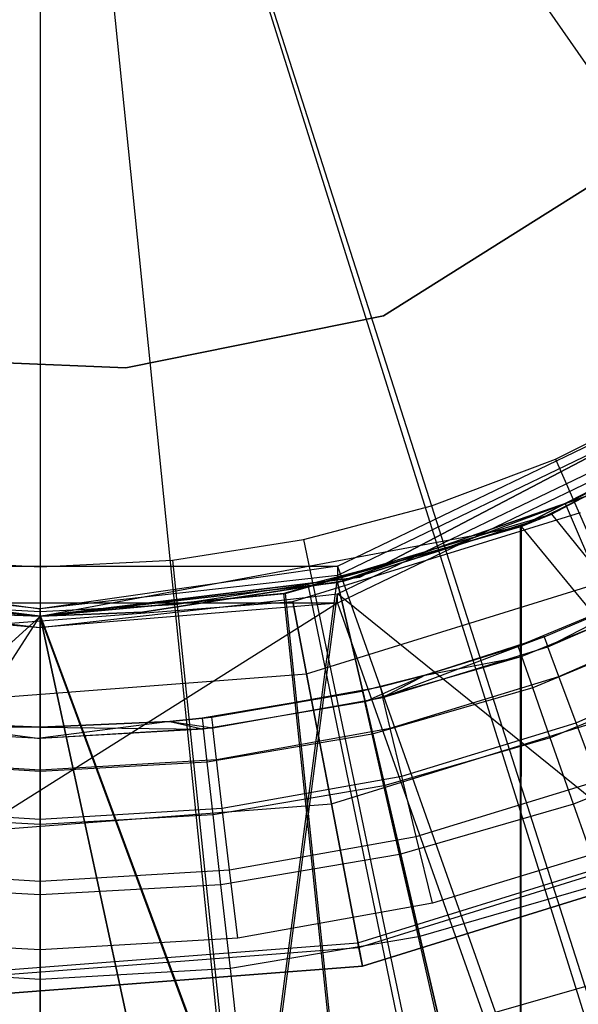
# Model space of a CAD drawing. Extents: x 0.1 to 16.1, y -7 to 7.
# Tile 58 of 108: x 8.075 to 8.201, y -0.387 to -0.166. Entities that reach past the tile are written whole.
import ezdxf

# ---------------------------------------------------------------- set-up
doc = ezdxf.new("R2010")
doc.units = 0
doc.header["$LTSCALE"] = 2.54
doc.layers.get('0').update_dxf_attribs({"color": 13, "linetype": 'CONTINUOUS'})

# ---------------------------------------------------------------- blocks, each defined once
blk = doc.blocks.new('DROPS_WOOD_C_PM_STL')
at = {"color": 0}
for p, q in [((8.11025, -0.29752, 2.19005), (8.08, 0, 2.18815)), ((8.08, 0, 2.18815), (8.25084, -0.24545, 2.19005)), ((8.08, 0, 2.18815), (8.16953, -0.28534, 2.19005)), ((8.08, 0, 2.18815), (8.25084, -0.24545, 2.19005)), ((8.11025, -0.29752, 2.19005), (8.08, 0, 2.18815)), ((8.08, 0, 2.18815), (8.16953, -0.28534, 2.19005)), ((8.08, 0, 2.28825), (8.08, -0.28896, 2.28963)), ((8.08, 0, 2.28825), (8.16788, -0.27527, 2.28963)), ((8.08, 0, 2.28825), (8.16788, -0.27527, 2.28963)), ((8.08, 0, 2.28825), (8.08, -0.28896, 2.28963)), ((8.15709, -0.23255, 215.55796), (8.25634, -0.17009, 215.55796)), ((8.25634, -0.17009, 14.55795), (8.15709, -0.23255, 14.55795)), ((8.15709, -0.23255, 215.55796), (8.25634, -0.17009, 215.55796)), ((8.25634, -0.17009, 14.55795), (8.15709, -0.23255, 14.55795)), ((8.27894, -0.22455, 29.35812), (8.15179, -0.29128, 29.35812)), ((8.15179, -0.29128, 28.35812), (8.27894, -0.22455, 28.35812)), ((8.15179, -0.29128, 28.35812), (8.27894, -0.22455, 28.35812)), ((8.27894, -0.22455, 29.35812), (8.15179, -0.29128, 29.35812)), ((8.14676, -0.28884, 29.36665), (8.26705, -0.23091, 29.36859)), ((8.14676, -0.28884, 29.36665), (8.26705, -0.23091, 29.36859)), ((8.0992, -0.24425, 215.55796), (8.15709, -0.23255, 215.55796)), ((8.15709, -0.23255, 14.55795), (8.0992, -0.24425, 14.55795)), ((8.15709, -0.23255, 14.55795), (8.0992, -0.24425, 14.55795)), ((8.0992, -0.24425, 215.55796), (8.15709, -0.23255, 215.55796)), ((8.26705, -0.23298, 33.37078), (8.14676, -0.2909, 33.36693)), ((8.26705, -0.23298, 33.37078), (8.14676, -0.2909, 33.36693)), ((8.15709, -0.23255, 215.55796), (8.15709, -0.23255, 14.55795)), ((8.15709, -0.23255, 215.55796), (8.15709, -0.23255, 14.55795)), ((8.14676, -0.29503, 41.36581), (8.26705, -0.2371, 41.36202)), ((8.14676, -0.29503, 41.36581), (8.26705, -0.2371, 41.36202)), ((8.26705, -0.23916, 45.36421), (8.14676, -0.29709, 45.36609)), ((8.26705, -0.23916, 45.36421), (8.14676, -0.29709, 45.36609)), ((8.04019, -0.24174, 215.55796), (8.0992, -0.24425, 215.55796)), ((8.0992, -0.24425, 14.55795), (8.04019, -0.24174, 14.55795)), ((8.04019, -0.24174, 215.55796), (8.0992, -0.24425, 215.55796)), ((8.0992, -0.24425, 14.55795), (8.04019, -0.24174, 14.55795)), ((8.0992, -0.24425, 215.55796), (8.0992, -0.24425, 14.55795)), ((8.0992, -0.24425, 215.55796), (8.0992, -0.24425, 14.55795)), ((8.24676, -0.24938, 40.87293), (8.18778, -0.27997, 40.87525)), ((8.24676, -0.24938, 40.87293), (8.18778, -0.27997, 40.87525)), ((8.18778, -0.27997, 40.87525), (8.24675, -0.24939, 33.88088)), ((8.18778, -0.27997, 40.87525), (8.24675, -0.24939, 33.88088)), ((8.1948, -0.27716, 33.87879), (8.24675, -0.24939, 33.88088)), ((8.1948, -0.27716, 33.87879), (8.24675, -0.24939, 33.88088)), ((8.19572, -0.26478, 2.28963), (8.22233, -0.25148, 2.28963)), ((8.19572, -0.26478, 2.28963), (8.22233, -0.25148, 2.28963)), ((8.23331, -0.25787, 41.34971), (8.19214, -0.27825, 41.34971)), ((8.19214, -0.27825, 40.84971), (8.23331, -0.25787, 40.84971)), ((8.19214, -0.27825, 40.84971), (8.23331, -0.25787, 40.84971)), ((8.23331, -0.25787, 41.34971), (8.19214, -0.27825, 41.34971)), ((8.23331, -0.25787, 33.88877), (8.19214, -0.27825, 33.88877)), ((8.19214, -0.27825, 33.38877), (8.23331, -0.25787, 33.38877)), ((8.19214, -0.27825, 33.38877), (8.23331, -0.25787, 33.38877)), ((8.23331, -0.25787, 33.88877), (8.19214, -0.27825, 33.88877)), ((8.22513, -0.26148, 2.19005), (8.19793, -0.27482, 2.19005)), ((8.22513, -0.26148, 2.19005), (8.19793, -0.27482, 2.19005)), ((8.16788, -0.27527, 2.28963), (8.19572, -0.26478, 2.28963)), ((8.16788, -0.27527, 2.28963), (8.19572, -0.26478, 2.28963)), ((8.19572, -0.26478, 2.28963), (8.31076, -0.52801, 2.32083)), ((8.19572, -0.26478, 2.28963), (8.31076, -0.52801, 2.32083)), ((8.14676, -0.29248, 16.34249), (8.20883, -0.27093, 16.3435)), ((8.14676, -0.29248, 16.34249), (8.20883, -0.27093, 16.3435)), ((8.20876, -0.27096, 28.34073), (8.14676, -0.29248, 28.34174)), ((8.20876, -0.27096, 28.34073), (8.14676, -0.29248, 28.34174)), ((8.13911, -0.28285, 2.28963), (8.16788, -0.27527, 2.28963)), ((8.13911, -0.28285, 2.28963), (8.16788, -0.27527, 2.28963)), ((8.16788, -0.27527, 2.28963), (8.25524, -0.54894, 2.32083)), ((8.16788, -0.27527, 2.28963), (8.25524, -0.54894, 2.32083)), ((8.19793, -0.27482, 2.19005), (8.16953, -0.28534, 2.19005)), ((8.19793, -0.27482, 2.19005), (8.16953, -0.28534, 2.19005)), ((8.31516, -0.54799, 2.22278), (8.19793, -0.27482, 2.19005)), ((8.31516, -0.54799, 2.22278), (8.19793, -0.27482, 2.19005)), ((8.13469, -0.29497, 40.87648), (8.1948, -0.27716, 33.87879)), ((8.13469, -0.29497, 40.87648), (8.1948, -0.27716, 33.87879)), ((8.13671, -0.29677, 213.36956), (8.20132, -0.27672, 213.36956)), ((8.13671, -0.29677, 213.40759), (8.20132, -0.27672, 213.40759)), ((8.13671, -0.29677, 213.36956), (8.20132, -0.27672, 213.36956)), ((8.13671, -0.29677, 213.40759), (8.20132, -0.27672, 213.40759)), ((8.19214, -0.27825, 41.34971), (8.14836, -0.29211, 41.34971)), ((8.14836, -0.29211, 40.84971), (8.19214, -0.27825, 40.84971)), ((8.14836, -0.29211, 40.84971), (8.19214, -0.27825, 40.84971)), ((8.19214, -0.27825, 41.34971), (8.14836, -0.29211, 41.34971)), ((8.19214, -0.27825, 33.88877), (8.14836, -0.29211, 33.88877)), ((8.14836, -0.29211, 33.38877), (8.19214, -0.27825, 33.38877)), ((8.14836, -0.29211, 33.38877), (8.19214, -0.27825, 33.38877)), ((8.19214, -0.27825, 33.88877), (8.14836, -0.29211, 33.88877)), ((8.18778, -0.27997, 40.87525), (8.1948, -0.27716, 33.87879)), ((8.18778, -0.27997, 40.87525), (8.1948, -0.27716, 33.87879)), ((8.18797, -0.2799, 33.87857), (8.1948, -0.27716, 33.87879)), ((8.18797, -0.2799, 33.87857), (8.1948, -0.27716, 33.87879)), ((8.19214, -0.27825, 40.84971), (8.19214, -0.27825, 41.34971)), ((8.19214, -0.27825, 40.84971), (8.19214, -0.27825, 41.34971)), ((8.19214, -0.27825, 33.38877), (8.19214, -0.27825, 33.88877)), ((8.19214, -0.27825, 33.38877), (8.19214, -0.27825, 33.88877)), ((8.1948, -0.27716, 33.87879), (8.61687, -0.8, 33.91833)), ((8.1948, -0.27716, 33.87879), (8.61687, -0.8, 33.91833)), ((8.08, -0.3, 40.87691), (8.18797, -0.2799, 33.87857)), ((8.08, -0.3, 40.87691), (8.18797, -0.2799, 33.87857)), ((8.13469, -0.29497, 40.87648), (8.18797, -0.2799, 33.87857)), ((8.13469, -0.29497, 40.87648), (8.18797, -0.2799, 33.87857)), ((8.18778, -0.27997, 40.87525), (8.13469, -0.29497, 40.87648)), ((8.18778, -0.27997, 40.87525), (8.13469, -0.29497, 40.87648)), ((8.13499, -0.29492, 33.87734), (8.18797, -0.2799, 33.87857)), ((8.13499, -0.29492, 33.87734), (8.18797, -0.2799, 33.87857)), ((8.18797, -0.2799, 33.87857), (8.18778, -0.8, 33.87857)), ((8.18797, -0.2799, 33.87857), (8.18778, -0.8, 33.87857)), ((8.18778, -0.27997, 40.87525), (8.18778, -0.8, 40.87525)), ((8.18778, -0.27997, 40.87525), (8.18778, -0.8, 40.87525)), ((8.18797, -0.2799, 33.87857), (8.61687, -0.8, 33.91833)), ((8.18797, -0.2799, 33.87857), (8.61687, -0.8, 33.91833)), ((8.10971, -0.28743, 2.28963), (8.13911, -0.28285, 2.28963)), ((8.10971, -0.28743, 2.28963), (8.13911, -0.28285, 2.28963)), ((8.13911, -0.28285, 2.28963), (8.19787, -0.56405, 2.32083)), ((8.13911, -0.28285, 2.28963), (8.19787, -0.56405, 2.32083)), ((8.05029, -0.28743, 2.28963), (8.08, -0.28896, 2.28963)), ((8.05029, -0.28743, 2.28963), (8.08, -0.28896, 2.28963)), ((8.08, -0.28896, 2.28963), (8.10971, -0.28743, 2.28963)), ((8.08, -0.28896, 2.28963), (8.10971, -0.28743, 2.28963)), ((8.10971, -0.28743, 2.28963), (8.13925, -0.57318, 2.32083)), ((8.10971, -0.28743, 2.28963), (8.13925, -0.57318, 2.32083)), ((8.16953, -0.28534, 2.19005), (8.1402, -0.29293, 2.19005)), ((8.16953, -0.28534, 2.19005), (8.1402, -0.29293, 2.19005)), ((8.25852, -0.56897, 2.22278), (8.16953, -0.28534, 2.19005)), ((8.25852, -0.56897, 2.22278), (8.16953, -0.28534, 2.19005)), ((8.01324, -0.28884, 29.36665), (8.14676, -0.28884, 29.36665)), ((8.01324, -0.28884, 29.36665), (8.14676, -0.28884, 29.36665)), ((8.01324, -0.28884, 29.36665), (8.08, -0.29842, 33.36637)), ((8.01324, -0.28884, 29.36665), (8.08, -0.29842, 33.36637)), ((8.14676, -0.28884, 29.36665), (8.08, -0.29842, 33.36637)), ((8.14676, -0.28884, 29.36665), (8.08, -0.29842, 33.36637)), ((8.08, -0.28896, 2.28963), (8.08, -0.57624, 2.32083)), ((8.08, -0.28896, 2.28963), (8.08, -0.57624, 2.32083)), ((8.14676, -0.28884, 29.36665), (8.32636, -0.79636, 29.3699)), ((8.14676, -0.28884, 29.36665), (8.32636, -0.79636, 29.3699)), ((8.14676, -0.28884, 29.36665), (8.14676, -0.2909, 33.36693)), ((8.14676, -0.28884, 29.36665), (8.14676, -0.2909, 33.36693)), ((8.08, -0.3, 29.35812), (8.0082, -0.29128, 29.35812)), ((8.0082, -0.29128, 28.35812), (8.08, -0.3, 28.35812)), ((8.0082, -0.29128, 28.35812), (8.08, -0.3, 28.35812)), ((8.08, -0.3, 29.35812), (8.0082, -0.29128, 29.35812)), ((8.08, -0.29842, 33.36637), (8.01324, -0.2909, 33.36693)), ((8.08, -0.29842, 33.36637), (8.01324, -0.2909, 33.36693)), ((8.14676, -0.2909, 33.36693), (8.08, -0.79842, 33.36611)), ((8.14676, -0.2909, 33.36693), (8.08, -0.79842, 33.36611)), ((8.14676, -0.2909, 33.36693), (8.08, -0.29842, 33.36637)), ((8.14676, -0.2909, 33.36693), (8.08, -0.29842, 33.36637)), ((8.15179, -0.29128, 29.35812), (8.08, -0.3, 29.35812)), ((8.08, -0.3, 28.35812), (8.15179, -0.29128, 28.35812)), ((8.08, -0.3, 28.35812), (8.15179, -0.29128, 28.35812)), ((8.15179, -0.29128, 29.35812), (8.08, -0.3, 29.35812)), ((8.1398, -0.31299, 213.33528), (8.20795, -0.29184, 213.33528)), ((8.1398, -0.31299, 213.33528), (8.20795, -0.29184, 213.33528)), ((8.1398, -0.31299, 213.44189), (8.20795, -0.29184, 213.44189)), ((8.1398, -0.31299, 213.44189), (8.20795, -0.29184, 213.44189)), ((8.15179, -0.29128, 28.35812), (8.15179, -0.29128, 29.35812)), ((8.15179, -0.29128, 28.35812), (8.15179, -0.29128, 29.35812)), ((8.19402, -0.30696, 16.30518), (8.22952, -0.29132, 16.30518)), ((8.19402, -0.30696, 16.30518), (8.22952, -0.29132, 16.30518)), ((8.01324, -0.29248, 16.34249), (8.0799, -0.3, 16.34211)), ((8.0801, -0.3, 28.34211), (8.01324, -0.29248, 28.34174)), ((8.0801, -0.3, 28.34211), (8.01324, -0.29248, 28.34174)), ((8.01324, -0.29248, 16.34249), (8.0799, -0.3, 16.34211)), ((8.0799, -0.3, 16.34211), (8.14676, -0.29248, 16.34249)), ((8.0799, -0.3, 16.34211), (8.14676, -0.29248, 16.34249)), ((8.14676, -0.29248, 28.34174), (8.0801, -0.3, 28.34211)), ((8.14676, -0.29248, 28.34174), (8.0801, -0.3, 28.34211)), ((8.14836, -0.29211, 41.34971), (8.10296, -0.29912, 41.34971)), ((8.10296, -0.29912, 40.84971), (8.14836, -0.29211, 40.84971)), ((8.10296, -0.29912, 40.84971), (8.14836, -0.29211, 40.84971)), ((8.14836, -0.29211, 41.34971), (8.10296, -0.29912, 41.34971)), ((8.14836, -0.29211, 33.88877), (8.10296, -0.29912, 33.88877)), ((8.10296, -0.29912, 33.38877), (8.14836, -0.29211, 33.38877)), ((8.10296, -0.29912, 33.38877), (8.14836, -0.29211, 33.38877)), ((8.14836, -0.29211, 33.88877), (8.10296, -0.29912, 33.88877)), ((8.1402, -0.29293, 2.19005), (8.11025, -0.29752, 2.19005)), ((8.1402, -0.29293, 2.19005), (8.11025, -0.29752, 2.19005)), ((8.20004, -0.58411, 2.22278), (8.1402, -0.29293, 2.19005)), ((8.20004, -0.58411, 2.22278), (8.1402, -0.29293, 2.19005)), ((8.26477, -0.8, 16.34496), (8.14676, -0.29248, 16.34249)), ((8.26477, -0.8, 16.34496), (8.14676, -0.29248, 16.34249)), ((8.14676, -0.29248, 28.34174), (8.26477, -0.8, 28.33927)), ((8.14676, -0.29248, 28.34174), (8.26477, -0.8, 28.33927)), ((8.14676, -0.29248, 28.34174), (8.14676, -0.29248, 16.34249)), ((8.14676, -0.29248, 28.34174), (8.14676, -0.29248, 16.34249)), ((8.14836, -0.29211, 40.84971), (8.14836, -0.29211, 41.34971)), ((8.14836, -0.29211, 40.84971), (8.14836, -0.29211, 41.34971)), ((8.14836, -0.29211, 33.38877), (8.14836, -0.29211, 33.88877)), ((8.14836, -0.29211, 33.38877), (8.14836, -0.29211, 33.88877)), ((8.22101, -0.29281, 15.03972), (8.18734, -0.30676, 15.03972)), ((8.22101, -0.29281, 15.03972), (8.18734, -0.30676, 15.03972)), ((8.19317, -0.30466, 16.28972), (8.22101, -0.29281, 15.03972)), ((8.19317, -0.30466, 16.28972), (8.22101, -0.29281, 15.03972)), ((8.19317, -0.30466, 16.28972), (8.22101, -0.29281, 16.28972)), ((8.19317, -0.30466, 16.28972), (8.22101, -0.29281, 16.28972)), ((8.22101, -0.29281, 16.28972), (8.19402, -0.30696, 16.30518)), ((8.22101, -0.29281, 16.28972), (8.19402, -0.30696, 16.30518)), ((8.01324, -0.29503, 41.36581), (8.08, -0.30255, 41.36636)), ((8.01324, -0.29503, 41.36581), (8.08, -0.30255, 41.36636)), ((8.08, -0.3, 40.87691), (8.0213, -0.2942, 40.87642)), ((8.08, -0.3, 40.87691), (8.0213, -0.2942, 40.87642)), ((8.02156, -0.29425, 33.8774), (8.08, -0.3, 33.87691)), ((8.02156, -0.29425, 33.8774), (8.08, -0.3, 33.87691)), ((8.08, -0.3, 33.87691), (8.13499, -0.29492, 33.87734)), ((8.08, -0.3, 40.87691), (8.13499, -0.29492, 33.87734)), ((8.08, -0.3, 33.87691), (8.13499, -0.29492, 33.87734)), ((8.08, -0.3, 40.87691), (8.13499, -0.29492, 33.87734)), ((8.13469, -0.29497, 40.87648), (8.08, -0.3, 40.87691)), ((8.13469, -0.29497, 40.87648), (8.08, -0.3, 40.87691)), ((8.08, -0.80255, 41.36611), (8.14676, -0.29503, 41.36581)), ((8.08, -0.80255, 41.36611), (8.14676, -0.29503, 41.36581)), ((8.08, -0.30255, 41.36636), (8.14676, -0.29503, 41.36581)), ((8.08, -0.30255, 41.36636), (8.14676, -0.29503, 41.36581)), ((8.18778, -0.8, 40.87525), (8.13469, -0.29497, 40.87648)), ((8.18778, -0.8, 40.87525), (8.13469, -0.29497, 40.87648)), ((8.13499, -0.29492, 33.87734), (8.18778, -0.8, 33.87857)), ((8.13499, -0.29492, 33.87734), (8.18778, -0.8, 33.87857)), ((8.77459, -0.80252, 41.30534), (8.14676, -0.29503, 41.36581)), ((8.77459, -0.80252, 41.30534), (8.14676, -0.29503, 41.36581)), ((8.14676, -0.29709, 45.36609), (8.14676, -0.29503, 41.36581)), ((8.14676, -0.29709, 45.36609), (8.14676, -0.29503, 41.36581)), ((8.2221, -0.29507, 15.01747), (8.18817, -0.30913, 15.01747)), ((8.2221, -0.29507, 15.01747), (8.18817, -0.30913, 15.01747)), ((8.14676, -0.29709, 45.36609), (7.34185, -0.80459, 45.33198)), ((8.14676, -0.29709, 45.36609), (7.34185, -0.80459, 45.33198)), ((8.14676, -0.29709, 45.36609), (8.01324, -0.29709, 45.36609)), ((8.01324, -0.29709, 45.36609), (8.08, -0.30255, 41.36636)), ((8.01324, -0.29709, 45.36609), (8.08, -0.30255, 41.36636)), ((8.14676, -0.29709, 45.36609), (8.01324, -0.29709, 45.36609)), ((8.08, -0.29906, 2.19005), (8.04974, -0.29752, 2.19005)), ((8.08, -0.29906, 2.19005), (8.04974, -0.29752, 2.19005)), ((8.06924, -0.30195, 213.36956), (8.13671, -0.29677, 213.36956)), ((8.06924, -0.30195, 213.40759), (8.13671, -0.29677, 213.40759)), ((8.06924, -0.30195, 213.36956), (8.13671, -0.29677, 213.36956)), ((8.06924, -0.30195, 213.40759), (8.13671, -0.29677, 213.40759)), ((8.14676, -0.29709, 45.36609), (8.08, -0.30255, 41.36636)), ((8.14676, -0.29709, 45.36609), (8.08, -0.30255, 41.36636)), ((8.11025, -0.29752, 2.19005), (8.08, -0.29906, 2.19005)), ((8.11025, -0.29752, 2.19005), (8.08, -0.29906, 2.19005)), ((8.08, -0.79842, 33.36611), (8.08, -0.29842, 33.36637)), ((8.08, -0.79842, 33.36611), (8.08, -0.29842, 33.36637)), ((8.14033, -0.59326, 2.22278), (8.11025, -0.29752, 2.19005)), ((8.14033, -0.59326, 2.22278), (8.11025, -0.29752, 2.19005)), ((8.13671, -0.29677, 213.36956), (8.1398, -0.31299, 213.33528)), ((8.13671, -0.29677, 213.36956), (8.1398, -0.31299, 213.33528)), ((8.13671, -0.29677, 213.40759), (8.13671, -0.29677, 213.36956)), ((8.13671, -0.29677, 213.40759), (8.13671, -0.29677, 213.36956)), ((8.1398, -0.31299, 213.44189), (8.13671, -0.29677, 213.40759)), ((8.1398, -0.31299, 213.44189), (8.13671, -0.29677, 213.40759)), ((8.14676, -0.29709, 45.36609), (8.32636, -0.80461, 45.36231)), ((8.14676, -0.29709, 45.36609), (8.32636, -0.80461, 45.36231)), ((8.19649, -0.31361, 16.31911), (8.23276, -0.29763, 16.31911)), ((8.19649, -0.31361, 16.31911), (8.23276, -0.29763, 16.31911)), ((8.0801, -0.3, 28.34211), (7.52639, -0.8, 28.31652)), ((8.0801, -0.3, 28.34211), (7.52639, -0.8, 28.31652)), ((7.75706, -0.8, 40.86198), (8.08, -0.3, 40.87691)), ((7.75706, -0.8, 40.86198), (8.08, -0.3, 40.87691)), ((8.08, -0.3, 41.34971), (8.05704, -0.29912, 41.34971)), ((8.05704, -0.29912, 40.84971), (8.08, -0.3, 40.84971)), ((8.05704, -0.29912, 40.84971), (8.08, -0.3, 40.84971)), ((8.08, -0.3, 41.34971), (8.05704, -0.29912, 41.34971)), ((8.08, -0.3, 33.88877), (8.05704, -0.29912, 33.88877)), ((8.05704, -0.29912, 33.38877), (8.08, -0.3, 33.38877)), ((8.05704, -0.29912, 33.38877), (8.08, -0.3, 33.38877)), ((8.08, -0.3, 33.88877), (8.05704, -0.29912, 33.88877)), ((8.0799, -0.3, 16.34211), (8.26477, -0.8, 16.34496)), ((8.0799, -0.3, 16.34211), (8.26477, -0.8, 16.34496)), ((8.0801, -0.3, 28.34211), (8.0799, -0.3, 16.34211)), ((8.0801, -0.3, 28.34211), (8.0799, -0.3, 16.34211)), ((8.08, -0.59632, 2.22278), (8.08, -0.29906, 2.19005)), ((8.08, -0.59632, 2.22278), (8.08, -0.29906, 2.19005)), ((8.10296, -0.29912, 41.34971), (8.08, -0.3, 41.34971)), ((8.08, -0.3, 40.84971), (8.10296, -0.29912, 40.84971)), ((8.08, -0.3, 40.84971), (8.10296, -0.29912, 40.84971)), ((8.10296, -0.29912, 41.34971), (8.08, -0.3, 41.34971)), ((8.10296, -0.29912, 33.88877), (8.08, -0.3, 33.88877)), ((8.08, -0.3, 33.38877), (8.10296, -0.29912, 33.38877)), ((8.08, -0.3, 33.38877), (8.10296, -0.29912, 33.38877)), ((8.10296, -0.29912, 33.88877), (8.08, -0.3, 33.88877)), ((8.08, -0.3, 28.35812), (8.08, -0.3, 29.35812)), ((8.08, -0.3, 28.35812), (8.08, -0.3, 29.35812)), ((8.08, -0.3, 40.84971), (8.08, -0.3, 41.34971)), ((8.08, -0.3, 40.84971), (8.08, -0.3, 41.34971)), ((8.08, -0.3, 33.87691), (8.18778, -0.8, 33.87857)), ((8.08, -0.3, 33.87691), (8.18778, -0.8, 33.87857)), ((8.18778, -0.8, 40.87525), (8.08, -0.3, 40.87691)), ((8.18778, -0.8, 40.87525), (8.08, -0.3, 40.87691)), ((8.08, -0.3, 40.87691), (8.08, -0.3, 33.87691)), ((8.08, -0.3, 40.87691), (8.08, -0.3, 33.87691)), ((8.08, -0.3, 33.38877), (8.08, -0.3, 33.88877)), ((8.08, -0.3, 33.38877), (8.08, -0.3, 33.88877)), ((8.0801, -0.3, 28.34211), (8.26477, -0.8, 28.33927)), ((8.0801, -0.3, 28.34211), (8.26477, -0.8, 28.33927)), ((8.10296, -0.29912, 40.84971), (8.10296, -0.29912, 41.34971)), ((8.10296, -0.29912, 40.84971), (8.10296, -0.29912, 41.34971)), ((8.10296, -0.29912, 33.38877), (8.10296, -0.29912, 33.88877)), ((8.10296, -0.29912, 33.38877), (8.10296, -0.29912, 33.88877)), ((8.08, -0.80255, 41.36611), (8.08, -0.30255, 41.36636)), ((8.08, -0.80255, 41.36611), (8.08, -0.30255, 41.36636)), ((8.22531, -0.30174, 14.99634), (8.19061, -0.31611, 14.99634)), ((8.22531, -0.30174, 14.99634), (8.19061, -0.31611, 14.99634)), ((8.19317, -0.30466, 16.28972), (8.15691, -0.31829, 16.30518)), ((8.19317, -0.30466, 16.28972), (8.15691, -0.31829, 16.30518)), ((8.16646, -0.31329, 16.28972), (8.19317, -0.30466, 16.28972)), ((8.16646, -0.31329, 16.28972), (8.19317, -0.30466, 16.28972)), ((8.19317, -0.30466, 16.28972), (8.18734, -0.30676, 15.03972)), ((8.19317, -0.30466, 16.28972), (8.18734, -0.30676, 15.03972)), ((8.19317, -0.30466, 16.28972), (8.19402, -0.30696, 16.30518)), ((8.19317, -0.30466, 16.28972), (8.19402, -0.30696, 16.30518)), ((8.15691, -0.31829, 16.30518), (8.19402, -0.30696, 16.30518)), ((8.15691, -0.31829, 16.30518), (8.19402, -0.30696, 16.30518)), ((8.16646, -0.31329, 16.28972), (8.18734, -0.30676, 15.03972)), ((8.18734, -0.30676, 15.03972), (8.16646, -0.31329, 15.03972)), ((8.16646, -0.31329, 16.28972), (8.18734, -0.30676, 15.03972)), ((8.18734, -0.30676, 15.03972), (8.16646, -0.31329, 15.03972)), ((8.18817, -0.30913, 15.01747), (8.18734, -0.30676, 15.03972)), ((8.18817, -0.30913, 15.01747), (8.18734, -0.30676, 15.03972)), ((8.19649, -0.31361, 16.31911), (8.19402, -0.30696, 16.30518)), ((8.19649, -0.31361, 16.31911), (8.19402, -0.30696, 16.30518)), ((8.18817, -0.30913, 15.01747), (8.15288, -0.3193, 15.01747)), ((8.18817, -0.30913, 15.01747), (8.15288, -0.3193, 15.01747)), ((8.16646, -0.31329, 15.03972), (8.18817, -0.30913, 15.01747)), ((8.16646, -0.31329, 15.03972), (8.18817, -0.30913, 15.01747)), ((8.19061, -0.31611, 14.99634), (8.18817, -0.30913, 15.01747)), ((8.19061, -0.31611, 14.99634), (8.18817, -0.30913, 15.01747)), ((8.20034, -0.32398, 16.33018), (8.23782, -0.30748, 16.33018)), ((8.20034, -0.32398, 16.33018), (8.23782, -0.30748, 16.33018)), ((8.06866, -0.31845, 213.33528), (8.1398, -0.31299, 213.33528)), ((8.06866, -0.31845, 213.33528), (8.1398, -0.31299, 213.33528)), ((8.06866, -0.31845, 213.44189), (8.1398, -0.31299, 213.44189)), ((8.06866, -0.31845, 213.44189), (8.1398, -0.31299, 213.44189)), ((8.1398, -0.31299, 213.33528), (8.14539, -0.34221, 213.31155)), ((8.1398, -0.31299, 213.33528), (8.14539, -0.34221, 213.31155)), ((8.14539, -0.34221, 213.4656), (8.1398, -0.31299, 213.44189)), ((8.14539, -0.34221, 213.4656), (8.1398, -0.31299, 213.44189)), ((8.16646, -0.31329, 15.03972), (8.15232, -0.31685, 15.03972)), ((8.16646, -0.31329, 15.03972), (8.15232, -0.31685, 15.03972)), ((8.16646, -0.31329, 15.03972), (8.15288, -0.3193, 15.01747)), ((8.16646, -0.31329, 15.03972), (8.15288, -0.3193, 15.01747)), ((8.15634, -0.31591, 16.28972), (8.16646, -0.31329, 15.03972)), ((8.15634, -0.31591, 16.28972), (8.16646, -0.31329, 15.03972)), ((8.15634, -0.31591, 16.28972), (8.16646, -0.31329, 16.28972)), ((8.15634, -0.31591, 16.28972), (8.16646, -0.31329, 16.28972)), ((8.16646, -0.31329, 16.28972), (8.15691, -0.31829, 16.30518)), ((8.16646, -0.31329, 16.28972), (8.15691, -0.31829, 16.30518)), ((8.15858, -0.32519, 16.31911), (8.19649, -0.31361, 16.31911)), ((8.15858, -0.32519, 16.31911), (8.19649, -0.31361, 16.31911)), ((8.16646, -0.31329, 16.28972), (8.16646, -0.31329, 15.03972)), ((8.16646, -0.31329, 16.28972), (8.16646, -0.31329, 15.03972)), ((8.23048, -0.31247, 14.97738), (8.19455, -0.32735, 14.97738)), ((8.23048, -0.31247, 14.97738), (8.19455, -0.32735, 14.97738)), ((8.20034, -0.32398, 16.33018), (8.19649, -0.31361, 16.31911)), ((8.20034, -0.32398, 16.33018), (8.19649, -0.31361, 16.31911)), ((8.11844, -0.32272, 16.28972), (8.15634, -0.31591, 16.28972)), ((8.11844, -0.32272, 16.28972), (8.15634, -0.31591, 16.28972)), ((8.15634, -0.31591, 16.28972), (8.15232, -0.31685, 15.03972)), ((8.15634, -0.31591, 16.28972), (8.15232, -0.31685, 15.03972)), ((8.19061, -0.31611, 14.99634), (8.15452, -0.32651, 14.99634)), ((8.19061, -0.31611, 14.99634), (8.15452, -0.32651, 14.99634)), ((8.15634, -0.31591, 16.28972), (8.15691, -0.31829, 16.30518)), ((8.15634, -0.31591, 16.28972), (8.15691, -0.31829, 16.30518)), ((8.19455, -0.32735, 14.97738), (8.19061, -0.31611, 14.99634)), ((8.19455, -0.32735, 14.97738), (8.19061, -0.31611, 14.99634)), ((8.15232, -0.31685, 15.03972), (8.11639, -0.32296, 15.03972)), ((8.15232, -0.31685, 15.03972), (8.11639, -0.32296, 15.03972)), ((8.11844, -0.32272, 16.28972), (8.15232, -0.31685, 15.03972)), ((8.11844, -0.32272, 16.28972), (8.15232, -0.31685, 15.03972)), ((8.11873, -0.32515, 16.30518), (8.15691, -0.31829, 16.30518)), ((8.11873, -0.32515, 16.30518), (8.15691, -0.31829, 16.30518)), ((8.15232, -0.31685, 15.03972), (8.15288, -0.3193, 15.01747)), ((8.15232, -0.31685, 15.03972), (8.15288, -0.3193, 15.01747)), ((8.15858, -0.32519, 16.31911), (8.15691, -0.31829, 16.30518)), ((8.15858, -0.32519, 16.31911), (8.15691, -0.31829, 16.30518)), ((8.15288, -0.3193, 15.01747), (8.11667, -0.32545, 15.01747)), ((8.15288, -0.3193, 15.01747), (8.11667, -0.32545, 15.01747)), ((8.14539, -0.34221, 213.31155), (8.2199, -0.31908, 213.31155)), ((8.14539, -0.34221, 213.31155), (8.2199, -0.31908, 213.31155)), ((8.14539, -0.34221, 213.4656), (8.2199, -0.31908, 213.4656)), ((8.14539, -0.34221, 213.4656), (8.2199, -0.31908, 213.4656)), ((8.15452, -0.32651, 14.99634), (8.15288, -0.3193, 15.01747)), ((8.15452, -0.32651, 14.99634), (8.15288, -0.3193, 15.01747)), ((8.10913, -0.32369, 16.28972), (8.11844, -0.32272, 16.28972)), ((8.10913, -0.32369, 16.28972), (8.11844, -0.32272, 16.28972)), ((8.11844, -0.32272, 16.28972), (8.11639, -0.32296, 15.03972)), ((8.11844, -0.32272, 16.28972), (8.11639, -0.32296, 15.03972)), ((8.11844, -0.32272, 16.28972), (8.11873, -0.32515, 16.30518)), ((8.11844, -0.32272, 16.28972), (8.11873, -0.32515, 16.30518)), ((8.08, -0.325, 16.28972), (8.04127, -0.32515, 16.30518)), ((8.08, -0.325, 16.28972), (8.04127, -0.32515, 16.30518)), ((8.05087, -0.32369, 16.28972), (8.08, -0.325, 16.28972)), ((8.08, -0.325, 15.03972), (8.05087, -0.32369, 15.03972)), ((8.05087, -0.32369, 15.03972), (8.08, -0.32751, 15.01747)), ((8.05087, -0.32369, 15.03972), (8.08, -0.32751, 15.01747)), ((8.08, -0.325, 15.03972), (8.05087, -0.32369, 15.03972)), ((8.05087, -0.32369, 16.28972), (8.08, -0.325, 16.28972)), ((8.08, -0.325, 16.28972), (8.10913, -0.32369, 16.28972)), ((8.10913, -0.32369, 15.03972), (8.08, -0.325, 15.03972)), ((8.10913, -0.32369, 15.03972), (8.08, -0.325, 15.03972)), ((8.10913, -0.32369, 16.28972), (8.08, -0.32745, 16.30518)), ((8.10913, -0.32369, 16.28972), (8.08, -0.32745, 16.30518)), ((8.08, -0.325, 16.28972), (8.10913, -0.32369, 16.28972)), ((8.08, -0.325, 16.28972), (8.08, -0.325, 15.03972)), ((8.08, -0.325, 16.28972), (8.08, -0.325, 15.03972)), ((8.08, -0.325, 15.03972), (8.08, -0.32751, 15.01747)), ((8.08, -0.325, 15.03972), (8.08, -0.32751, 15.01747)), ((8.08, -0.325, 15.03972), (8.11667, -0.32545, 15.01747)), ((8.08, -0.325, 15.03972), (8.11667, -0.32545, 15.01747)), ((8.08, -0.325, 16.28972), (8.08, -0.32745, 16.30518)), ((8.08, -0.325, 16.28972), (8.08, -0.32745, 16.30518)), ((8.10913, -0.32369, 16.28972), (8.11639, -0.32296, 15.03972)), ((8.11639, -0.32296, 15.03972), (8.10913, -0.32369, 15.03972)), ((8.10913, -0.32369, 16.28972), (8.11639, -0.32296, 15.03972)), ((8.11639, -0.32296, 15.03972), (8.10913, -0.32369, 15.03972)), ((8.10913, -0.32369, 16.28972), (8.10913, -0.32369, 15.03972)), ((8.10913, -0.32369, 16.28972), (8.10913, -0.32369, 15.03972)), ((8.10913, -0.32369, 15.03972), (8.11667, -0.32545, 15.01747)), ((8.10913, -0.32369, 15.03972), (8.11667, -0.32545, 15.01747)), ((8.10913, -0.32369, 16.28972), (8.11873, -0.32515, 16.30518)), ((8.10913, -0.32369, 16.28972), (8.11873, -0.32515, 16.30518)), ((8.11639, -0.32296, 15.03972), (8.11667, -0.32545, 15.01747)), ((8.11639, -0.32296, 15.03972), (8.11667, -0.32545, 15.01747)), ((8.16118, -0.33594, 16.33018), (8.20034, -0.32398, 16.33018)), ((8.16118, -0.33594, 16.33018), (8.20034, -0.32398, 16.33018)), ((8.2052, -0.33705, 16.33728), (8.20034, -0.32398, 16.33018)), ((8.2052, -0.33705, 16.33728), (8.20034, -0.32398, 16.33018)), ((8.04127, -0.32515, 16.30518), (8.08, -0.32745, 16.30518)), ((8.04127, -0.32515, 16.30518), (8.08, -0.32745, 16.30518)), ((8.08, -0.32751, 15.01747), (8.04333, -0.32545, 15.01747)), ((8.08, -0.32751, 15.01747), (8.04333, -0.32545, 15.01747)), ((8.08, -0.32745, 16.30518), (8.11873, -0.32515, 16.30518)), ((8.08, -0.32745, 16.30518), (8.11873, -0.32515, 16.30518)), ((8.11667, -0.32545, 15.01747), (8.08, -0.32751, 15.01747)), ((8.11667, -0.32545, 15.01747), (8.08, -0.32751, 15.01747)), ((8.1175, -0.3328, 14.99634), (8.11667, -0.32545, 15.01747)), ((8.1175, -0.3328, 14.99634), (8.11667, -0.32545, 15.01747)), ((8.15452, -0.32651, 14.99634), (8.1175, -0.3328, 14.99634)), ((8.15452, -0.32651, 14.99634), (8.1175, -0.3328, 14.99634)), ((8.11957, -0.3322, 16.31911), (8.11873, -0.32515, 16.30518)), ((8.11957, -0.3322, 16.31911), (8.11873, -0.32515, 16.30518)), ((8.11957, -0.3322, 16.31911), (8.15858, -0.32519, 16.31911)), ((8.11957, -0.3322, 16.31911), (8.15858, -0.32519, 16.31911)), ((8.15717, -0.33812, 14.97738), (8.15452, -0.32651, 14.99634)), ((8.15717, -0.33812, 14.97738), (8.15452, -0.32651, 14.99634)), ((8.16118, -0.33594, 16.33018), (8.15858, -0.32519, 16.31911)), ((8.16118, -0.33594, 16.33018), (8.15858, -0.32519, 16.31911)), ((8.23735, -0.32674, 14.96154), (8.19978, -0.3423, 14.96154)), ((8.23735, -0.32674, 14.96154), (8.19978, -0.3423, 14.96154)), ((8.08, -0.33455, 16.31911), (8.08, -0.32745, 16.30518)), ((8.08, -0.33455, 16.31911), (8.08, -0.32745, 16.30518)), ((8.08, -0.3349, 14.99634), (8.08, -0.32751, 15.01747)), ((8.08, -0.3349, 14.99634), (8.08, -0.32751, 15.01747)), ((8.19455, -0.32735, 14.97738), (8.15717, -0.33812, 14.97738)), ((8.19455, -0.32735, 14.97738), (8.15717, -0.33812, 14.97738)), ((8.19978, -0.3423, 14.96154), (8.19455, -0.32735, 14.97738)), ((8.19978, -0.3423, 14.96154), (8.19455, -0.32735, 14.97738)), ((8.04043, -0.3322, 16.31911), (8.08, -0.33455, 16.31911)), ((8.04043, -0.3322, 16.31911), (8.08, -0.33455, 16.31911)), ((8.08, -0.3349, 14.99634), (8.0425, -0.3328, 14.99634)), ((8.08, -0.3349, 14.99634), (8.0425, -0.3328, 14.99634)), ((8.08, -0.33455, 16.31911), (8.11957, -0.3322, 16.31911)), ((8.08, -0.33455, 16.31911), (8.11957, -0.3322, 16.31911)), ((8.1175, -0.3328, 14.99634), (8.08, -0.3349, 14.99634)), ((8.1175, -0.3328, 14.99634), (8.08, -0.3349, 14.99634)), ((8.11883, -0.34464, 14.97738), (8.1175, -0.3328, 14.99634)), ((8.11883, -0.34464, 14.97738), (8.1175, -0.3328, 14.99634)), ((8.12088, -0.34318, 16.33018), (8.11957, -0.3322, 16.31911)), ((8.12088, -0.34318, 16.33018), (8.11957, -0.3322, 16.31911)), ((8.08, -0.34561, 16.33018), (8.08, -0.33455, 16.31911)), ((8.08, -0.34561, 16.33018), (8.08, -0.33455, 16.31911)), ((8.08, -0.34682, 14.97738), (8.08, -0.3349, 14.99634)), ((8.08, -0.34682, 14.97738), (8.08, -0.3349, 14.99634)), ((8.12088, -0.34318, 16.33018), (8.16118, -0.33594, 16.33018)), ((8.12088, -0.34318, 16.33018), (8.16118, -0.33594, 16.33018)), ((8.16445, -0.34949, 16.33728), (8.16118, -0.33594, 16.33018)), ((8.16445, -0.34949, 16.33728), (8.16118, -0.33594, 16.33018)), ((8.15717, -0.33812, 14.97738), (8.11883, -0.34464, 14.97738)), ((8.15717, -0.33812, 14.97738), (8.11883, -0.34464, 14.97738)), ((8.1607, -0.35356, 14.96154), (8.15717, -0.33812, 14.97738)), ((8.1607, -0.35356, 14.96154), (8.15717, -0.33812, 14.97738)), ((8.16445, -0.34949, 16.33728), (8.2052, -0.33705, 16.33728)), ((8.16445, -0.34949, 16.33728), (8.2052, -0.33705, 16.33728)), ((8.0676, -0.34818, 213.31155), (8.14539, -0.34221, 213.31155)), ((8.0676, -0.34818, 213.31155), (8.14539, -0.34221, 213.31155)), ((8.0676, -0.34818, 213.4656), (8.14539, -0.34221, 213.4656)), ((8.0676, -0.34818, 213.4656), (8.14539, -0.34221, 213.4656)), ((8.14539, -0.34221, 213.31155), (8.15235, -0.37865, 213.30308)), ((8.14539, -0.34221, 213.31155), (8.15235, -0.37865, 213.30308)), ((8.15235, -0.37865, 213.47407), (8.14539, -0.34221, 213.4656)), ((8.15235, -0.37865, 213.47407), (8.14539, -0.34221, 213.4656)), ((8.19978, -0.3423, 14.96154), (8.1607, -0.35356, 14.96154)), ((8.19978, -0.3423, 14.96154), (8.1607, -0.35356, 14.96154)), ((8.20604, -0.3602, 14.94963), (8.19978, -0.3423, 14.96154)), ((8.20604, -0.3602, 14.94963), (8.19978, -0.3423, 14.96154)), ((8.03912, -0.34318, 16.33018), (8.08, -0.34561, 16.33018)), ((8.03912, -0.34318, 16.33018), (8.08, -0.34561, 16.33018)), ((8.08, -0.34682, 14.97738), (8.04117, -0.34464, 14.97738)), ((8.08, -0.34682, 14.97738), (8.04117, -0.34464, 14.97738)), ((8.08, -0.34561, 16.33018), (8.12088, -0.34318, 16.33018)), ((8.08, -0.34561, 16.33018), (8.12088, -0.34318, 16.33018)), ((8.11883, -0.34464, 14.97738), (8.08, -0.34682, 14.97738)), ((8.11883, -0.34464, 14.97738), (8.08, -0.34682, 14.97738)), ((8.1206, -0.36037, 14.96154), (8.11883, -0.34464, 14.97738)), ((8.1206, -0.36037, 14.96154), (8.11883, -0.34464, 14.97738)), ((8.12253, -0.35703, 16.33728), (8.12088, -0.34318, 16.33018)), ((8.12253, -0.35703, 16.33728), (8.12088, -0.34318, 16.33018)), ((8.08, -0.35955, 16.33728), (8.08, -0.34561, 16.33018)), ((8.08, -0.35955, 16.33728), (8.08, -0.34561, 16.33018)), ((8.08, -0.36265, 14.96154), (8.08, -0.34682, 14.97738)), ((8.08, -0.36265, 14.96154), (8.08, -0.34682, 14.97738)), ((8.15134, -0.37338, 213.38735), (8.23264, -0.34815, 213.38735)), ((8.15134, -0.37338, 213.38735), (8.23264, -0.34815, 213.38735)), ((8.15154, -0.37443, 213.39202), (8.23307, -0.34912, 213.39202)), ((8.15154, -0.37443, 213.39202), (8.23307, -0.34912, 213.39202)), ((8.12253, -0.35703, 16.33728), (8.16445, -0.34949, 16.33728)), ((8.12253, -0.35703, 16.33728), (8.16445, -0.34949, 16.33728)), ((8.16808, -0.36451, 16.33972), (8.16445, -0.34949, 16.33728)), ((8.16808, -0.36451, 16.33972), (8.16445, -0.34949, 16.33728)), ((8.21058, -0.35153, 16.33972), (8.16808, -0.36451, 16.33972)), ((8.21058, -0.35153, 16.33972), (8.16808, -0.36451, 16.33972)), ((8.1607, -0.35356, 14.96154), (8.1206, -0.36037, 14.96154)), ((8.1607, -0.35356, 14.96154), (8.1206, -0.36037, 14.96154)), ((8.23479, -0.35306, 213.38308), (8.15235, -0.37865, 213.38308)), ((8.15235, -0.37865, 213.30308), (8.23479, -0.35306, 213.30308)), ((8.23479, -0.35306, 213.47407), (8.15235, -0.37865, 213.47407)), ((8.15235, -0.37865, 213.30308), (8.23479, -0.35306, 213.30308)), ((8.23479, -0.35306, 213.47407), (8.15235, -0.37865, 213.47407)), ((8.15235, -0.37865, 213.39407), (8.23479, -0.35306, 213.39407)), ((8.15235, -0.37865, 213.39407), (8.23479, -0.35306, 213.39407)), ((8.23479, -0.35306, 213.38308), (8.15235, -0.37865, 213.38308)), ((8.16492, -0.37204, 14.94963), (8.1607, -0.35356, 14.96154)), ((8.16492, -0.37204, 14.94963), (8.1607, -0.35356, 14.96154)), ((8.03747, -0.35703, 16.33728), (8.08, -0.35955, 16.33728)), ((8.03747, -0.35703, 16.33728), (8.08, -0.35955, 16.33728)), ((8.08, -0.35955, 16.33728), (8.12253, -0.35703, 16.33728)), ((8.08, -0.35955, 16.33728), (8.12253, -0.35703, 16.33728)), ((8.12435, -0.37237, 16.33972), (8.12253, -0.35703, 16.33728)), ((8.12435, -0.37237, 16.33972), (8.12253, -0.35703, 16.33728)), ((8.08, -0.36265, 14.96154), (8.0394, -0.36037, 14.96154)), ((8.08, -0.36265, 14.96154), (8.0394, -0.36037, 14.96154)), ((8.08, -0.375, 16.33972), (8.08, -0.35955, 16.33728)), ((8.08, -0.375, 16.33972), (8.08, -0.35955, 16.33728)), ((8.1206, -0.36037, 14.96154), (8.08, -0.36265, 14.96154)), ((8.1206, -0.36037, 14.96154), (8.08, -0.36265, 14.96154)), ((8.12273, -0.37921, 14.94963), (8.1206, -0.36037, 14.96154)), ((8.12273, -0.37921, 14.94963), (8.1206, -0.36037, 14.96154)), ((8.20604, -0.3602, 14.94963), (8.16492, -0.37204, 14.94963)), ((8.20604, -0.3602, 14.94963), (8.16492, -0.37204, 14.94963)), ((8.08, -0.38161, 14.94963), (8.08, -0.36265, 14.96154)), ((8.08, -0.38161, 14.94963), (8.08, -0.36265, 14.96154)), ((8.16808, -0.36451, 16.33972), (8.12435, -0.37237, 16.33972)), ((8.16808, -0.36451, 16.33972), (8.12435, -0.37237, 16.33972)), ((8.08, -0.375, 16.33972), (8.03565, -0.37237, 16.33972)), ((8.08, -0.375, 16.33972), (8.03565, -0.37237, 16.33972)), ((8.06647, -0.3799, 213.38735), (8.15134, -0.37338, 213.38735)), ((8.06647, -0.3799, 213.38735), (8.15134, -0.37338, 213.38735)), ((8.12435, -0.37237, 16.33972), (8.08, -0.375, 16.33972)), ((8.12435, -0.37237, 16.33972), (8.08, -0.375, 16.33972)), ((8.16492, -0.37204, 14.94963), (8.12273, -0.37921, 14.94963)), ((8.16492, -0.37204, 14.94963), (8.12273, -0.37921, 14.94963)), ((8.15134, -0.37338, 213.38735), (8.15154, -0.37443, 213.39202)), ((8.15134, -0.37338, 213.38735), (8.15154, -0.37443, 213.39202)), ((8.15235, -0.37865, 213.38308), (8.15134, -0.37338, 213.38735)), ((8.15235, -0.37865, 213.38308), (8.15134, -0.37338, 213.38735)), ((8.16962, -0.39265, 14.94223), (8.16492, -0.37204, 14.94963)), ((8.16962, -0.39265, 14.94223), (8.16492, -0.37204, 14.94963)), ((8.06643, -0.38096, 213.39202), (8.15154, -0.37443, 213.39202)), ((8.06643, -0.38096, 213.39202), (8.15154, -0.37443, 213.39202)), ((8.15154, -0.37443, 213.39202), (8.15235, -0.37865, 213.39407)), ((8.15154, -0.37443, 213.39202), (8.15235, -0.37865, 213.39407)), ((8.08, -0.38161, 14.94963), (8.03727, -0.37921, 14.94963)), ((8.08, -0.38161, 14.94963), (8.03727, -0.37921, 14.94963)), ((8.15235, -0.37865, 213.38308), (8.06628, -0.38526, 213.38308)), ((8.06628, -0.38526, 213.30308), (8.15235, -0.37865, 213.30308)), ((8.15235, -0.37865, 213.47407), (8.06628, -0.38526, 213.47407)), ((8.06628, -0.38526, 213.30308), (8.15235, -0.37865, 213.30308)), ((8.15235, -0.37865, 213.47407), (8.06628, -0.38526, 213.47407)), ((8.06628, -0.38526, 213.39407), (8.15235, -0.37865, 213.39407)), ((8.06628, -0.38526, 213.39407), (8.15235, -0.37865, 213.39407)), ((8.15235, -0.37865, 213.38308), (8.06628, -0.38526, 213.38308)), ((8.12273, -0.37921, 14.94963), (8.08, -0.38161, 14.94963)), ((8.12273, -0.37921, 14.94963), (8.08, -0.38161, 14.94963)), ((8.12509, -0.40022, 14.94223), (8.12273, -0.37921, 14.94963)), ((8.12509, -0.40022, 14.94223), (8.12273, -0.37921, 14.94963)), ((8.21302, -0.38015, 14.94223), (8.16962, -0.39265, 14.94223)), ((8.21302, -0.38015, 14.94223), (8.16962, -0.39265, 14.94223)), ((8.08, -0.40275, 14.94223), (8.08, -0.38161, 14.94963)), ((8.08, -0.40275, 14.94223), (8.08, -0.38161, 14.94963))]:
    blk.add_line(p, q, dxfattribs=at)

msp = doc.modelspace()

# ---------------------------------------------------------------- block references
at = {"color": 0}
msp.add_blockref('DROPS_WOOD_C_PM_STL', (0, 0), dxfattribs=at)

doc.saveas('drawing.dxf')
